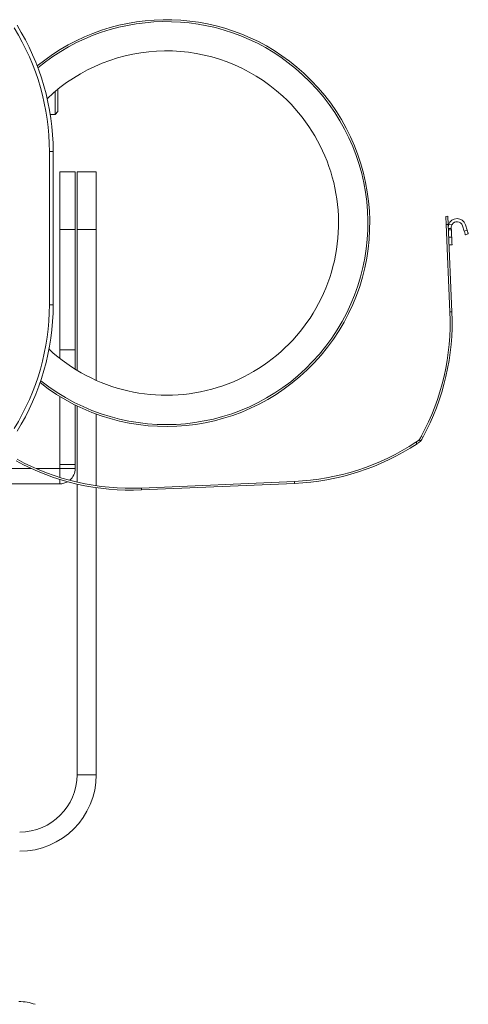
# Model space of a CAD drawing. Header units: millimetres. Extents: x -32 to 1538, y -978 to 462.
# Tile 6 of 21: x 338 to 572, y -82 to 433. Entities that reach past the tile are written whole.
import ezdxf

# ---------------------------------------------------------------- set-up
doc = ezdxf.new("R2010")
doc.units = ezdxf.units.MM

msp = doc.modelspace()

# ---------------------------------------------------------------- linework, layer by layer
at = {"color": 7, "linetype": 'Continuous', "lineweight": 15}
for p, q in [((357.79, 396.69), (357.79, 385.08)), ((356.29, 383.58), (356.29, 395.45)), ((353.76, 383.58), (356.29, 383.58)), ((356.29, 383.58), (357.79, 385.08)), ((353.29, 284.08), (353.29, 364.08)), ((355.29, 364.08), (353.29, 364.08)), ((355.29, 364.08), (355.29, 284.08)), ((366.79, 353.48), (358.79, 353.48)), ((358.79, 323.48), (358.79, 353.48)), ((366.79, 323.48), (366.79, 353.48)), ((377.79, 353.48), (367.79, 353.48)), ((367.79, 323.48), (367.79, 353.48)), ((377.79, 353.48), (377.79, 323.48)), ((560.5, 330.26), (561.5, 330.3)), ((560.68, 326.02), (560.5, 330.26)), ((561.5, 330.3), (561.68, 326.06)), ((561.68, 326.06), (560.68, 326.02)), ((562.65, 280.3), (560.68, 326.02)), ((563.65, 280.35), (561.68, 326.06)), ((561.96, 325.88), (563.73, 325.95)), ((569.21, 325.4), (570.11, 322.54)), ((570.74, 325.88), (571.64, 323.02)), ((358.79, 323.48), (366.79, 323.48)), ((358.79, 260.51), (358.79, 323.48)), ((366.79, 260.51), (366.79, 323.48)), ((367.79, 323.48), (377.79, 323.48)), ((367.79, 249.77), (367.79, 323.48)), ((367.79, 323.48), (367.79, 323.48)), ((377.79, 323.48), (377.79, 323.48)), ((377.79, 323.48), (377.79, 244.54)), ((563.37, 323.99), (561.77, 323.93)), ((563.4, 323.26), (561.8, 323.19)), ((563.57, 319.39), (561.97, 319.32)), ((561.97, 319.3), (563.57, 319.37)), ((563.4, 323.26), (563.37, 323.99)), ((563.57, 319.39), (563.57, 319.37)), ((570.11, 322.54), (571.64, 323.02)), ((572.24, 321.11), (570.71, 320.63)), ((563.74, 315.38), (562.14, 315.31)), ((355.29, 284.08), (353.29, 284.08)), ((562.65, 280.3), (563.65, 280.35)), ((358.79, 256.01), (358.79, 260.51)), ((358.79, 260.51), (366.79, 260.51)), ((366.79, 250.39), (366.79, 260.51)), ((358.79, 200.51), (358.79, 236.17)), ((366.79, 200.51), (366.79, 231.72)), ((367.79, 191.4), (367.79, 231.22)), ((377.79, 226.96), (377.79, 189.5)), ((545.45, 211.46), (544.9, 212.3)), ((546.62, 213.45), (547.49, 212.96)), ((547.18, 212.63), (546.62, 213.45)), ((548.5, 214.79), (547.62, 215.26)), ((161.42, 198.48), (343.87, 198.48)), ((346.33, 198.48), (358.79, 198.48)), ((358.79, 200.51), (366.79, 200.51)), ((358.79, 198.48), (358.79, 200.51)), ((366.79, 198.48), (358.79, 198.48)), ((366.79, 198.48), (366.79, 200.51)), ((131.38, 190.48), (358.79, 190.48)), ((401.47, 188.27), (481.4, 191.72)), ((401.52, 187.27), (481.44, 190.72)), ((481.44, 190.72), (481.4, 191.72)), ((367.79, 38.48), (367.79, 190.37)), ((377.79, 188.49), (377.79, 38.48)), ((401.47, 188.27), (401.52, 187.27)), ((367.79, 38.48), (377.79, 38.48)), ((367.79, 38.48), (367.79, 38.48)), ((377.79, 38.48), (377.79, 38.48))]:
    msp.add_line(p, q, dxfattribs=at)
at = {"color": 8, "linetype": 'Continuous', "lineweight": 15}
for p, q in [((367.79, 353.48), (367.79, 323.48)), ((377.79, 323.48), (377.79, 353.48)), ((367.79, 323.48), (367.79, 249.77)), ((377.79, 244.54), (377.79, 323.48)), ((367.79, 231.22), (367.79, 191.39)), ((377.79, 189.5), (377.79, 226.96)), ((358.79, 193.84), (358.79, 198.48)), ((358.79, 190.48), (358.79, 192.8)), ((367.79, 190.37), (367.79, 38.48)), ((377.79, 38.48), (377.79, 188.49))]:
    msp.add_line(p, q, dxfattribs=at)
at = {"color": 7, "linetype": 'Continuous', "lineweight": 15, "flags": 128}
for points in [[(563.36, 324.37), (563.36, 324.31), (563.36, 324.25), (563.36, 324.19), (563.36, 324.14), (563.37, 324.1), (563.37, 324.06), (563.37, 324.02), (563.37, 323.99)], [(563.4, 323.26), (563.41, 323.04), (563.43, 322.73), (563.44, 322.33), (563.46, 321.84), (563.49, 321.29), (563.51, 320.69), (563.54, 320.05), (563.57, 319.39)], [(563.57, 319.37), (563.6, 318.59), (563.64, 317.84), (563.67, 317.15), (563.69, 316.55), (563.71, 316.05), (563.73, 315.69), (563.74, 315.46), (563.74, 315.38)], [(570.71, 320.63), (570.7, 320.67), (570.67, 320.78), (570.61, 320.96), (570.54, 321.19), (570.45, 321.48), (570.34, 321.81), (570.23, 322.17), (570.11, 322.54)], [(571.64, 323.02), (571.76, 322.65), (571.87, 322.29), (571.97, 321.96), (572.07, 321.67), (572.14, 321.44), (572.2, 321.26), (572.23, 321.15), (572.24, 321.11)]]:
    msp.add_lwpolyline(points, dxfattribs=at)
at = {"color": 7, "linetype": 'Continuous', "lineweight": 15}
for centre, radius, start, end in [((414.43, 326.75), 106.3, 47.4277, 129.3858), ((230.29, 364.08), 123, 0, 31.7057), ((230.29, 364.08), 125, 0, 31.9222), ((414.43, 326.75), 90, 47.4277, 133.7531), ((414.43, 326.75), 106.3, 231.6551, 47.4277), ((414.43, 326.75), 90, 227.0598, 47.4277), ((367.79, 353.48), 0.001, 90, 180), ((377.79, 353.48), 0.001, 0, 90), ((566.35, 324.5), 4.6, 17.471, 162.6252), ((566.35, 324.5), 3, 17.471, 151.1018), ((230.29, 284.08), 123, 328.2943, 0), ((230.29, 284.08), 125, 328.0778, 0), ((437.77, 274.91), 125, 331.4975, 2.471), ((437.77, 274.91), 126, 331.4975, 2.471), ((476.01, 316.6), 125, 272.471, 303.4445), ((476.01, 316.6), 126, 272.471, 303.4445), ((396.08, 313.15), 126, 241.4975, 272.471), ((396.08, 313.15), 125, 241.4975, 272.471), ((358.79, 198.48), 8, 310.0578, 0), ((358.79, 198.48), 8, 270, 300.7661), ((337.79, 38.48), 40, 270, 0), ((337.79, 38.48), 30, 270, 0), ((337.79, 38.48), 30, 270, 0), ((337.79, 38.48), 40, 270, 0), ((337.39, -106.09), 26, 70.9179, 90)]:
    msp.add_arc(centre, radius, start, end, dxfattribs=at)
at = {"color": 8, "linetype": 'Continuous', "lineweight": 15}
for start, end in [(47.4277, 129.5691), (231.4614, 47.4277)]:
    msp.add_arc((414.43, 326.75), 105.3, start, end, dxfattribs=at)
at = {"color": 7, "linetype": 'Continuous', "lineweight": 15}
for points, knots in [([(561.76, 324.3), (561.75, 324.45), (561.75, 324.76), (561.81, 325.33), (561.92, 325.71), (561.96, 325.88)], [0, 0, 0, 0, 0.3544905, 0.709361, 1, 1, 1, 1]), ([(563.73, 325.95), (563.64, 325.77), (563.46, 325.4), (563.35, 324.82), (563.35, 324.52), (563.36, 324.37)], [0, 0, 0, 0, 0.327223, 0.6553451, 1, 1, 1, 1]), ([(544.9, 212.3), (544.92, 212.31), (544.96, 212.34), (545.03, 212.38), (545.11, 212.43), (545.19, 212.49), (545.27, 212.55), (545.37, 212.61), (545.47, 212.67), (545.57, 212.74), (545.68, 212.82), (545.8, 212.9), (545.92, 212.98), (546.05, 213.06), (546.18, 213.16), (546.32, 213.25), (546.47, 213.35), (546.57, 213.42), (546.62, 213.45)], [0, 0, 0, 0, 0.074229, 0.145623, 0.214383, 0.28073, 0.344911, 0.407199, 0.467893, 0.527315, 0.585809, 0.643735, 0.701464, 0.75937, 0.817824, 0.877188, 0.937805, 1, 1, 1, 1]), ([(546.62, 213.45), (546.65, 213.52), (546.72, 213.64), (546.82, 213.81), (546.91, 213.98), (547, 214.14), (547.08, 214.29), (547.16, 214.42), (547.23, 214.55), (547.3, 214.67), (547.36, 214.78), (547.41, 214.88), (547.46, 214.97), (547.5, 215.05), (547.54, 215.12), (547.57, 215.18), (547.6, 215.23), (547.61, 215.25), (547.62, 215.26)], [0, 0, 0, 0, 0.0742293, 0.145625, 0.2143854, 0.2807327, 0.3449142, 0.4072027, 0.4678967, 0.5273189, 0.5858128, 0.6437386, 0.701467, 0.7593725, 0.8178262, 0.8771891, 0.9378058, 1, 1, 1, 1]), ([(546.62, 213.45), (546.62, 213.45), (546.62, 213.45), (546.62, 213.45), (546.62, 213.45), (546.62, 213.45), (546.62, 213.45), (546.62, 213.45), (546.62, 213.45), (546.62, 213.45), (546.62, 213.45), (546.62, 213.45), (546.62, 213.45), (546.62, 213.45), (546.62, 213.45)], [0, 0, 0, 0, 0.367056, 0.459745, 0.486049, 0.493268, 0.497202, 0.500345, 0.502729, 0.506663, 0.514056, 0.540199, 0.632976, 1, 1, 1, 1]), ([(547.18, 212.63), (547.21, 212.65), (547.28, 212.7), (547.39, 212.81), (547.45, 212.9), (547.49, 212.96)], [0, 0, 0, 0, 0.273323, 0.546612, 1, 1, 1, 1]), ([(547.49, 212.96), (547.78, 213.47), (548, 213.88), (548.34, 214.49), (548.45, 214.69), (548.5, 214.79)], [0, 0, 0, 0, 0.5, 0.5, 1, 1, 1, 1])]:
    msp.add_open_spline(points, degree=3, knots=knots, dxfattribs=at)
msp.add_open_spline([(545.45, 211.46), (545.78, 211.68), (546.36, 212.06), (547.18, 212.63)], degree=3, dxfattribs=at)

doc.saveas('drawing.dxf')
